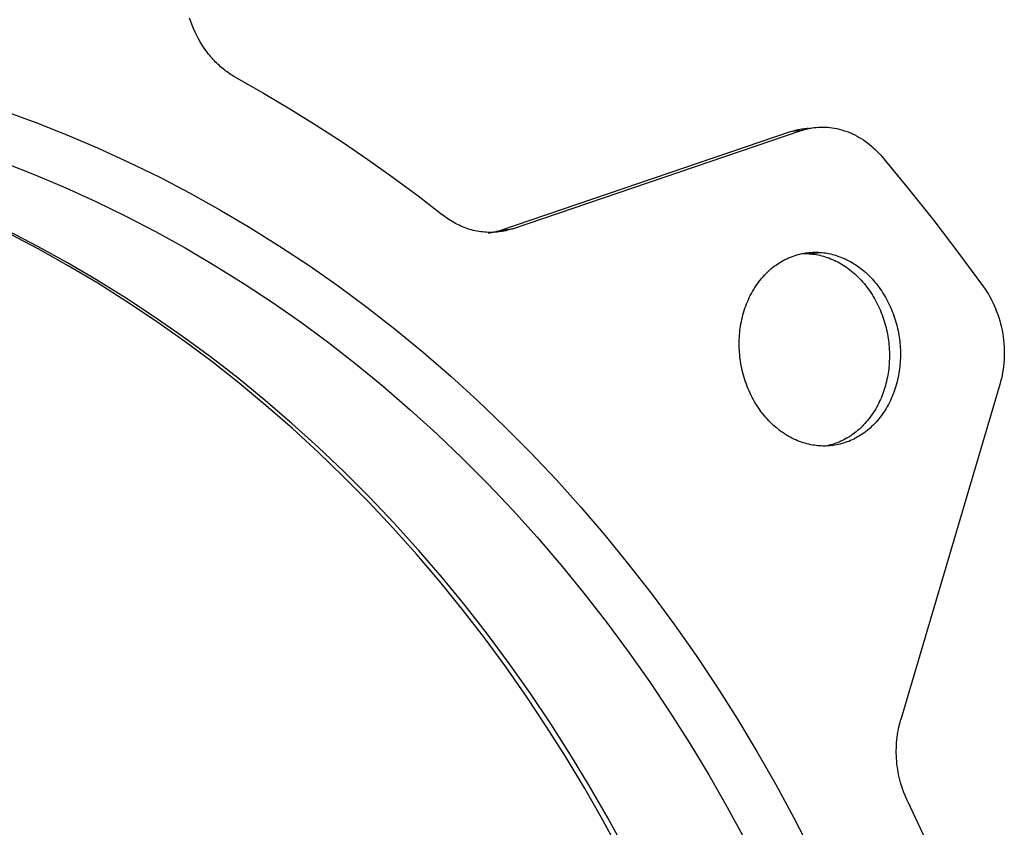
# Model space of a CAD drawing. Header units: millimetres. Extents: x -7950 to -6950, y 4408 to 5408.
# Tile 18 of 111: x -7697 to -7649, y 4722 to 4761. Entities that reach past the tile are written whole.
import ezdxf

# ---------------------------------------------------------------- set-up
doc = ezdxf.new("R2010")
doc.units = ezdxf.units.MM
doc.layers.add('SHOW Mini_Barndoor 002', color=7, linetype='Continuous', true_color=0x000000)

msp = doc.modelspace()

# ---------------------------------------------------------------- linework, layer by layer
at = {"layer": 'SHOW Mini_Barndoor 002', "color": 18, "lineweight": -3, "true_color": 0x000000}
for points in [[(-7686.388, 4758.612), (-7686.453, 4758.648), (-7686.519, 4758.687), (-7686.584, 4758.727), (-7686.649, 4758.768), (-7686.714, 4758.811), (-7686.779, 4758.855), (-7686.843, 4758.901), (-7686.907, 4758.949), (-7686.97, 4758.998), (-7687.033, 4759.048), (-7687.096, 4759.1), (-7687.158, 4759.154), (-7687.219, 4759.209), (-7687.28, 4759.265), (-7687.34, 4759.323), (-7687.4, 4759.382), (-7687.459, 4759.443), (-7687.517, 4759.505), (-7687.574, 4759.569), (-7687.631, 4759.634), (-7687.686, 4759.7), (-7687.741, 4759.767), (-7687.848, 4759.906), (-7687.95, 4760.05), (-7688.048, 4760.198), (-7688.142, 4760.35), (-7688.231, 4760.506), (-7688.316, 4760.666), (-7688.395, 4760.829), (-7688.468, 4760.994), (-7688.537, 4761.163), (-7688.599, 4761.333), (-7688.657, 4761.505)], [(-7686.388, 4758.612), (-7685.093, 4757.883), (-7683.812, 4757.126), (-7682.544, 4756.339), (-7681.29, 4755.525), (-7680.05, 4754.682), (-7678.827, 4753.813), (-7677.619, 4752.916), (-7676.429, 4751.994)], [(-7697.592, 4757.001), (-7696.091, 4756.456), (-7694.594, 4755.866), (-7693.101, 4755.232), (-7691.613, 4754.553), (-7690.132, 4753.83), (-7688.659, 4753.063), (-7687.197, 4752.251), (-7685.746, 4751.395), (-7684.307, 4750.496), (-7682.883, 4749.553), (-7681.475, 4748.567), (-7680.084, 4747.538), (-7678.712, 4746.468), (-7677.36, 4745.357), (-7676.029, 4744.205), (-7674.721, 4743.015), (-7673.437, 4741.786), (-7672.179, 4740.519), (-7670.947, 4739.217), (-7669.743, 4737.879), (-7668.568, 4736.508), (-7667.424, 4735.104), (-7666.31, 4733.669), (-7665.228, 4732.205), (-7664.18, 4730.712), (-7663.165, 4729.193), (-7662.185, 4727.649), (-7661.24, 4726.082), (-7660.331, 4724.492), (-7659.458, 4722.883), (-7658.622, 4721.255)], [(-7658.477, 4756.216), (-7658.37, 4756.228), (-7658.263, 4756.236), (-7658.155, 4756.241), (-7658.045, 4756.242), (-7657.936, 4756.24), (-7657.825, 4756.233), (-7657.714, 4756.223), (-7657.603, 4756.209), (-7657.492, 4756.191), (-7657.381, 4756.17), (-7657.269, 4756.144), (-7657.158, 4756.115), (-7657.048, 4756.082), (-7656.938, 4756.045), (-7656.828, 4756.004), (-7656.72, 4755.959), (-7656.612, 4755.911), (-7656.506, 4755.859), (-7656.4, 4755.803), (-7656.296, 4755.745), (-7656.194, 4755.682), (-7656.093, 4755.617), (-7655.994, 4755.548), (-7655.896, 4755.476), (-7655.801, 4755.401), (-7655.707, 4755.323), (-7655.616, 4755.243), (-7655.527, 4755.16), (-7655.44, 4755.075), (-7655.355, 4754.987), (-7655.273, 4754.898), (-7655.193, 4754.806)], [(-7659.626, 4756.003), (-7673.584, 4751.263)], [(-7673.059, 4751.329), (-7659.097, 4756.072)], [(-7659.006, 4756.147), (-7659.085, 4756.136), (-7659.163, 4756.123), (-7659.241, 4756.108), (-7659.319, 4756.091), (-7659.397, 4756.072), (-7659.474, 4756.051), (-7659.55, 4756.028), (-7659.626, 4756.003)], [(-7659.097, 4756.072), (-7659.626, 4756.003)], [(-7659.097, 4756.072), (-7659.021, 4756.096), (-7658.944, 4756.119), (-7658.867, 4756.14), (-7658.79, 4756.159), (-7658.712, 4756.176), (-7658.634, 4756.191), (-7658.555, 4756.204), (-7658.477, 4756.216)], [(-7659.006, 4756.147), (-7658.477, 4756.216)], [(-7658.74, 4756.17), (-7658.807, 4756.167), (-7658.874, 4756.161), (-7658.94, 4756.155), (-7659.006, 4756.147)], [(-7655.193, 4754.806), (-7653.925, 4753.278), (-7652.685, 4751.721), (-7651.473, 4750.138), (-7650.29, 4748.528)], [(-7697.548, 4754.492), (-7696.088, 4753.919), (-7694.633, 4753.304), (-7693.183, 4752.645), (-7691.74, 4751.943), (-7690.304, 4751.198), (-7688.879, 4750.409), (-7687.464, 4749.577), (-7686.062, 4748.703), (-7684.674, 4747.786), (-7683.301, 4746.828), (-7681.945, 4745.828), (-7680.606, 4744.787), (-7679.288, 4743.707), (-7677.99, 4742.587), (-7676.715, 4741.428), (-7675.463, 4740.233), (-7674.235, 4739), (-7673.034, 4737.733), (-7671.86, 4736.431), (-7670.714, 4735.097), (-7669.597, 4733.731), (-7668.511, 4732.334), (-7667.456, 4730.908), (-7666.433, 4729.456), (-7665.443, 4727.977), (-7664.487, 4726.473), (-7663.565, 4724.947), (-7662.678, 4723.399), (-7661.826, 4721.832)], [(-7673.71, 4751.179), (-7673.796, 4751.169), (-7673.882, 4751.162), (-7673.968, 4751.157), (-7674.056, 4751.154), (-7674.143, 4751.153), (-7674.231, 4751.155), (-7674.319, 4751.159), (-7674.408, 4751.165), (-7674.497, 4751.174), (-7674.585, 4751.185), (-7674.674, 4751.198), (-7674.763, 4751.214), (-7674.851, 4751.232), (-7674.94, 4751.252), (-7675.028, 4751.275), (-7675.116, 4751.3), (-7675.203, 4751.328), (-7675.29, 4751.358), (-7675.377, 4751.39), (-7675.463, 4751.424), (-7675.548, 4751.46), (-7675.633, 4751.499), (-7675.717, 4751.539), (-7675.8, 4751.582), (-7675.882, 4751.627), (-7675.964, 4751.674), (-7676.044, 4751.723), (-7676.123, 4751.774), (-7676.201, 4751.826), (-7676.278, 4751.88), (-7676.354, 4751.937), (-7676.429, 4751.994)], [(-7667.595, 4721.316), (-7668.444, 4722.872), (-7669.328, 4724.409), (-7670.248, 4725.925), (-7671.201, 4727.417), (-7672.188, 4728.886), (-7673.208, 4730.328), (-7674.26, 4731.744), (-7675.343, 4733.13), (-7676.456, 4734.487), (-7677.599, 4735.812), (-7678.769, 4737.104), (-7679.967, 4738.362), (-7681.19, 4739.586), (-7682.438, 4740.773), (-7683.71, 4741.922), (-7685.004, 4743.034), (-7686.318, 4744.107), (-7687.652, 4745.14), (-7689.004, 4746.132), (-7690.373, 4747.083), (-7691.757, 4747.993), (-7693.154, 4748.861), (-7694.565, 4749.686), (-7695.986, 4750.468), (-7697.416, 4751.208)], [(-7667.843, 4721.211), (-7668.683, 4722.762), (-7669.557, 4724.291), (-7670.464, 4725.796), (-7671.402, 4727.278), (-7672.374, 4728.734), (-7673.376, 4730.165), (-7674.411, 4731.57), (-7675.477, 4732.948), (-7676.57, 4734.294), (-7677.692, 4735.608), (-7678.84, 4736.89), (-7680.014, 4738.139), (-7681.214, 4739.354), (-7682.44, 4740.535), (-7683.691, 4741.682), (-7684.966, 4742.794), (-7686.265, 4743.87), (-7687.587, 4744.91), (-7688.932, 4745.913), (-7690.299, 4746.878), (-7691.688, 4747.806), (-7693.098, 4748.695), (-7694.529, 4749.544), (-7695.98, 4750.354), (-7697.333, 4751.064)], [(-7673.584, 4751.263), (-7673.664, 4751.237), (-7673.744, 4751.213), (-7673.825, 4751.191), (-7673.906, 4751.171), (-7673.988, 4751.153), (-7674.07, 4751.138), (-7674.153, 4751.124), (-7674.235, 4751.113)], [(-7673.71, 4751.179), (-7674.235, 4751.113)], [(-7673.059, 4751.329), (-7673.138, 4751.303), (-7673.219, 4751.279), (-7673.299, 4751.257), (-7673.381, 4751.237), (-7673.463, 4751.22), (-7673.545, 4751.204), (-7673.627, 4751.19), (-7673.71, 4751.179)], [(-7673.584, 4751.263), (-7673.059, 4751.329)], [(-7658.201, 4740.841), (-7658.288, 4740.848), (-7658.375, 4740.857), (-7658.463, 4740.869), (-7658.551, 4740.883), (-7658.64, 4740.9), (-7658.73, 4740.919), (-7658.82, 4740.941), (-7658.91, 4740.966), (-7659.001, 4740.993), (-7659.092, 4741.023), (-7659.183, 4741.056), (-7659.274, 4741.092), (-7659.365, 4741.131), (-7659.455, 4741.172), (-7659.546, 4741.216), (-7659.636, 4741.264), (-7659.726, 4741.314), (-7659.815, 4741.367), (-7659.904, 4741.422), (-7659.992, 4741.481), (-7660.079, 4741.543), (-7660.165, 4741.607), (-7660.25, 4741.674), (-7660.335, 4741.744), (-7660.418, 4741.816), (-7660.499, 4741.891), (-7660.58, 4741.969), (-7660.659, 4742.049), (-7660.736, 4742.132), (-7660.812, 4742.217), (-7660.886, 4742.304), (-7660.958, 4742.393), (-7661.029, 4742.485), (-7661.097, 4742.578), (-7661.164, 4742.674), (-7661.228, 4742.771), (-7661.291, 4742.87), (-7661.351, 4742.97), (-7661.409, 4743.072), (-7661.465, 4743.176), (-7661.518, 4743.281), (-7661.569, 4743.386), (-7661.618, 4743.493), (-7661.664, 4743.601), (-7661.708, 4743.71), (-7661.75, 4743.819), (-7661.789, 4743.929), (-7661.826, 4744.039), (-7661.86, 4744.15), (-7661.892, 4744.261), (-7661.922, 4744.372), (-7661.949, 4744.483), (-7661.973, 4744.594), (-7661.996, 4744.705), (-7662.016, 4744.815), (-7662.033, 4744.926), (-7662.049, 4745.035), (-7662.062, 4745.144), (-7662.073, 4745.253), (-7662.082, 4745.361), (-7662.089, 4745.467), (-7662.093, 4745.573), (-7662.096, 4745.679), (-7662.097, 4745.783), (-7662.095, 4745.887), (-7662.092, 4745.991), (-7662.087, 4746.097), (-7662.08, 4746.203), (-7662.07, 4746.309), (-7662.059, 4746.416), (-7662.045, 4746.523), (-7662.029, 4746.631), (-7662.011, 4746.738), (-7661.99, 4746.846), (-7661.967, 4746.954), (-7661.942, 4747.061), (-7661.915, 4747.169), (-7661.885, 4747.276), (-7661.852, 4747.382), (-7661.817, 4747.488), (-7661.78, 4747.593), (-7661.74, 4747.698), (-7661.698, 4747.801), (-7661.654, 4747.904), (-7661.607, 4748.005), (-7661.558, 4748.105), (-7661.506, 4748.204), (-7661.452, 4748.302), (-7661.396, 4748.397), (-7661.337, 4748.491), (-7661.277, 4748.584), (-7661.214, 4748.674), (-7661.149, 4748.762), (-7661.082, 4748.849), (-7661.013, 4748.933), (-7660.942, 4749.014), (-7660.869, 4749.094), (-7660.795, 4749.171), (-7660.719, 4749.245), (-7660.641, 4749.317), (-7660.562, 4749.386), (-7660.481, 4749.453), (-7660.399, 4749.517), (-7660.315, 4749.578), (-7660.231, 4749.636), (-7660.145, 4749.691), (-7660.059, 4749.744), (-7659.971, 4749.793), (-7659.883, 4749.84), (-7659.794, 4749.884), (-7659.705, 4749.924), (-7659.615, 4749.962), (-7659.524, 4749.997), (-7659.434, 4750.029), (-7659.343, 4750.058), (-7659.252, 4750.084), (-7659.161, 4750.107), (-7659.07, 4750.128), (-7658.979, 4750.145), (-7658.888, 4750.16), (-7658.797, 4750.172), (-7658.707, 4750.182), (-7658.618, 4750.189), (-7658.529, 4750.194), (-7658.44, 4750.196), (-7658.352, 4750.195), (-7658.265, 4750.192), (-7658.178, 4750.187)], [(-7659.065, 4750.128), (-7658.975, 4750.131), (-7658.885, 4750.13), (-7658.796, 4750.128), (-7658.708, 4750.123)], [(-7658.708, 4750.123), (-7658.178, 4750.187)], [(-7658.708, 4750.123), (-7658.625, 4750.116), (-7658.541, 4750.106), (-7658.456, 4750.095), (-7658.371, 4750.081), (-7658.286, 4750.065), (-7658.2, 4750.046), (-7658.114, 4750.025), (-7658.028, 4750.002), (-7657.941, 4749.976), (-7657.854, 4749.948), (-7657.767, 4749.917), (-7657.681, 4749.883), (-7657.594, 4749.847), (-7657.507, 4749.809), (-7657.421, 4749.767), (-7657.335, 4749.724), (-7657.249, 4749.677), (-7657.164, 4749.628), (-7657.079, 4749.577), (-7656.995, 4749.523), (-7656.912, 4749.466), (-7656.829, 4749.407), (-7656.747, 4749.345), (-7656.667, 4749.281), (-7656.587, 4749.215), (-7656.508, 4749.146), (-7656.431, 4749.075), (-7656.355, 4749.001), (-7656.28, 4748.925), (-7656.206, 4748.848), (-7656.134, 4748.768), (-7656.064, 4748.686), (-7655.995, 4748.602), (-7655.928, 4748.516), (-7655.863, 4748.429), (-7655.799, 4748.34), (-7655.737, 4748.249), (-7655.677, 4748.157), (-7655.619, 4748.063), (-7655.563, 4747.968), (-7655.509, 4747.871), (-7655.457, 4747.774), (-7655.407, 4747.675), (-7655.359, 4747.576), (-7655.313, 4747.475), (-7655.27, 4747.374), (-7655.228, 4747.272), (-7655.189, 4747.17), (-7655.152, 4747.067), (-7655.116, 4746.964), (-7655.083, 4746.86), (-7655.053, 4746.757), (-7655.024, 4746.653), (-7654.998, 4746.549), (-7654.973, 4746.445), (-7654.951, 4746.342), (-7654.93, 4746.238), (-7654.912, 4746.135), (-7654.896, 4746.033), (-7654.882, 4745.93), (-7654.869, 4745.829), (-7654.859, 4745.728), (-7654.85, 4745.627), (-7654.844, 4745.528), (-7654.836, 4745.338), (-7654.834, 4745.145), (-7654.836, 4745.048), (-7654.84, 4744.95), (-7654.845, 4744.852), (-7654.852, 4744.753), (-7654.861, 4744.654), (-7654.872, 4744.555), (-7654.884, 4744.456), (-7654.899, 4744.356), (-7654.915, 4744.257), (-7654.934, 4744.157), (-7654.954, 4744.058), (-7654.976, 4743.959), (-7655.001, 4743.86), (-7655.027, 4743.762), (-7655.055, 4743.664), (-7655.085, 4743.566), (-7655.117, 4743.469), (-7655.152, 4743.373), (-7655.188, 4743.278), (-7655.226, 4743.183), (-7655.266, 4743.09), (-7655.308, 4742.997), (-7655.352, 4742.906), (-7655.398, 4742.816), (-7655.446, 4742.727), (-7655.495, 4742.639), (-7655.547, 4742.553), (-7655.6, 4742.469), (-7655.655, 4742.386), (-7655.711, 4742.304), (-7655.769, 4742.225), (-7655.829, 4742.147), (-7655.89, 4742.071), (-7655.953, 4741.996), (-7656.017, 4741.924), (-7656.083, 4741.854), (-7656.15, 4741.786), (-7656.218, 4741.72), (-7656.287, 4741.656), (-7656.358, 4741.594), (-7656.429, 4741.534), (-7656.501, 4741.477), (-7656.575, 4741.422), (-7656.649, 4741.369), (-7656.724, 4741.318), (-7656.8, 4741.27), (-7656.876, 4741.224), (-7656.953, 4741.181), (-7657.031, 4741.139), (-7657.109, 4741.1), (-7657.187, 4741.064), (-7657.266, 4741.029), (-7657.345, 4740.997), (-7657.424, 4740.967), (-7657.503, 4740.94), (-7657.583, 4740.915), (-7657.662, 4740.892), (-7657.741, 4740.871), (-7657.82, 4740.852), (-7657.899, 4740.836)], [(-7658.178, 4750.187), (-7658.095, 4750.18), (-7658.011, 4750.171), (-7657.927, 4750.16), (-7657.842, 4750.146), (-7657.757, 4750.13), (-7657.671, 4750.111), (-7657.585, 4750.09), (-7657.498, 4750.067), (-7657.411, 4750.041), (-7657.325, 4750.012), (-7657.238, 4749.981), (-7657.151, 4749.948), (-7657.064, 4749.912), (-7656.977, 4749.873), (-7656.891, 4749.832), (-7656.805, 4749.788), (-7656.719, 4749.742), (-7656.634, 4749.693), (-7656.549, 4749.641), (-7656.465, 4749.587), (-7656.382, 4749.53), (-7656.299, 4749.471), (-7656.217, 4749.409), (-7656.137, 4749.345), (-7656.057, 4749.279), (-7655.978, 4749.21), (-7655.901, 4749.139), (-7655.825, 4749.065), (-7655.75, 4748.989), (-7655.676, 4748.911), (-7655.604, 4748.832), (-7655.534, 4748.75), (-7655.465, 4748.666), (-7655.398, 4748.58), (-7655.332, 4748.492), (-7655.269, 4748.403), (-7655.207, 4748.312), (-7655.147, 4748.22), (-7655.089, 4748.126), (-7655.033, 4748.031), (-7654.979, 4747.935), (-7654.927, 4747.837), (-7654.877, 4747.738), (-7654.829, 4747.639), (-7654.783, 4747.538), (-7654.739, 4747.437), (-7654.698, 4747.335), (-7654.658, 4747.233), (-7654.621, 4747.13), (-7654.586, 4747.027), (-7654.553, 4746.923), (-7654.522, 4746.819), (-7654.494, 4746.715), (-7654.467, 4746.611), (-7654.443, 4746.508), (-7654.42, 4746.404), (-7654.4, 4746.3), (-7654.382, 4746.197), (-7654.365, 4746.095), (-7654.351, 4745.992), (-7654.339, 4745.891), (-7654.328, 4745.79), (-7654.32, 4745.689), (-7654.313, 4745.589), (-7654.308, 4745.49), (-7654.305, 4745.389), (-7654.304, 4745.288), (-7654.304, 4745.186), (-7654.306, 4745.083), (-7654.311, 4744.98), (-7654.317, 4744.877), (-7654.325, 4744.773), (-7654.335, 4744.668), (-7654.348, 4744.564), (-7654.362, 4744.459), (-7654.379, 4744.354), (-7654.397, 4744.25), (-7654.418, 4744.145), (-7654.441, 4744.041), (-7654.466, 4743.937), (-7654.493, 4743.833), (-7654.523, 4743.73), (-7654.555, 4743.627), (-7654.589, 4743.525), (-7654.625, 4743.424), (-7654.663, 4743.324), (-7654.704, 4743.224), (-7654.747, 4743.126), (-7654.791, 4743.029), (-7654.838, 4742.933), (-7654.887, 4742.839), (-7654.939, 4742.746), (-7654.992, 4742.654), (-7655.047, 4742.564), (-7655.104, 4742.476), (-7655.163, 4742.39), (-7655.223, 4742.305), (-7655.286, 4742.223), (-7655.35, 4742.142), (-7655.416, 4742.064), (-7655.483, 4741.988), (-7655.552, 4741.914), (-7655.623, 4741.842), (-7655.695, 4741.773), (-7655.768, 4741.705), (-7655.842, 4741.641), (-7655.918, 4741.579), (-7655.994, 4741.519), (-7656.072, 4741.462), (-7656.15, 4741.407), (-7656.23, 4741.355), (-7656.31, 4741.305), (-7656.39, 4741.258), (-7656.472, 4741.214), (-7656.554, 4741.172), (-7656.636, 4741.132), (-7656.719, 4741.096), (-7656.802, 4741.061), (-7656.885, 4741.03), (-7656.969, 4741.001), (-7657.052, 4740.974), (-7657.136, 4740.95), (-7657.219, 4740.928), (-7657.302, 4740.908), (-7657.386, 4740.891), (-7657.468, 4740.877), (-7657.551, 4740.864), (-7657.633, 4740.854)], [(-7650.29, 4748.528), (-7650.208, 4748.41), (-7650.128, 4748.289), (-7650.051, 4748.163), (-7649.977, 4748.034), (-7649.905, 4747.901), (-7649.837, 4747.765), (-7649.772, 4747.626), (-7649.71, 4747.484), (-7649.653, 4747.339), (-7649.599, 4747.191), (-7649.549, 4747.041), (-7649.502, 4746.888), (-7649.461, 4746.734), (-7649.423, 4746.579), (-7649.39, 4746.421), (-7649.361, 4746.263), (-7649.337, 4746.104), (-7649.317, 4745.945), (-7649.302, 4745.785), (-7649.291, 4745.625), (-7649.285, 4745.466), (-7649.283, 4745.307), (-7649.286, 4745.149), (-7649.293, 4744.992), (-7649.305, 4744.837), (-7649.321, 4744.683), (-7649.341, 4744.531), (-7649.365, 4744.381), (-7649.393, 4744.234), (-7649.425, 4744.089), (-7649.46, 4743.947), (-7649.499, 4743.807)], [(-7649.499, 4743.807), (-7654.285, 4727.619)], [(-7657.633, 4740.854), (-7657.704, 4740.847), (-7657.774, 4740.841), (-7657.845, 4740.838), (-7657.916, 4740.835), (-7657.987, 4740.834), (-7658.059, 4740.835), (-7658.13, 4740.837), (-7658.201, 4740.841)], [(-7653.948, 4723.655), (-7654, 4723.765), (-7654.05, 4723.877), (-7654.097, 4723.992), (-7654.143, 4724.108), (-7654.186, 4724.226), (-7654.227, 4724.345), (-7654.265, 4724.467), (-7654.3, 4724.59), (-7654.333, 4724.714), (-7654.363, 4724.84), (-7654.39, 4724.966), (-7654.414, 4725.094), (-7654.436, 4725.222), (-7654.454, 4725.351), (-7654.47, 4725.481), (-7654.482, 4725.611), (-7654.492, 4725.741), (-7654.499, 4725.871), (-7654.502, 4726.001), (-7654.503, 4726.131), (-7654.5, 4726.261), (-7654.495, 4726.39), (-7654.486, 4726.518), (-7654.475, 4726.645), (-7654.461, 4726.772), (-7654.444, 4726.897), (-7654.424, 4727.021), (-7654.401, 4727.144), (-7654.376, 4727.265), (-7654.348, 4727.385), (-7654.318, 4727.503), (-7654.285, 4727.619)], [(-7653.948, 4723.655), (-7652.628, 4720.827)]]:
    msp.add_lwpolyline(points, dxfattribs=at)

doc.saveas('drawing.dxf')
